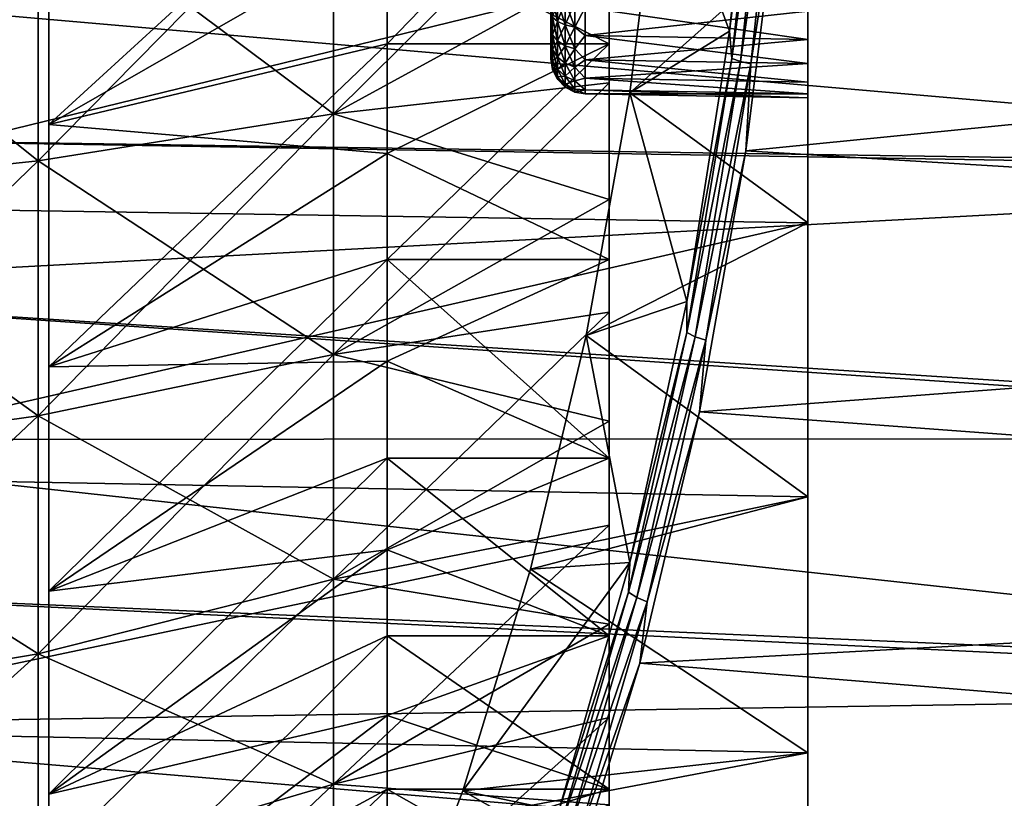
# Model space of a CAD drawing. Header units: metres. Extents: x -82 to 67, y -109 to 109.
# Tile 116 of 216: x 42.36 to 50.79, y -14.07 to -7.41. Entities that reach past the tile are written whole.
import ezdxf

# ---------------------------------------------------------------- set-up
doc = ezdxf.new("R2010")
doc.units = ezdxf.units.M
doc.layers.add('solid_21_382_010_XXX', color=7, linetype='CONTINUOUS')

msp = doc.modelspace()

# ---------------------------------------------------------------- linework, layer by layer
at = {"layer": 'solid_21_382_010_XXX'}
for points in [[(42.607235, -19.066904, -49.359142), (42.607235, 15.994878, -49.359142), (42.607235, 16.146166, -47.051041)], [(42.607235, -19.218193, -47.051041), (42.607235, 16.146166, -47.051041), (42.607235, 15.994878, -44.742943)], [(42.607235, -19.066904, -49.359142), (42.607235, 16.146166, -47.051041), (42.607235, -19.218193, -47.051041)], [(42.607235, -18.615644, -51.627686), (42.607235, 15.543616, -51.627686), (42.607235, 15.994878, -49.359142)], [(42.607235, -18.615644, -51.627686), (42.607235, 15.994878, -49.359142), (42.607235, -19.066904, -49.359142)], [(42.607235, -19.066904, -44.742943), (42.607235, 15.994878, -44.742943), (42.607235, 15.543616, -42.4744)], [(42.607235, -19.218193, -47.051041), (42.607235, 15.994878, -44.742943), (42.607235, -19.066904, -44.742943)], [(42.607235, -17.872156, -53.817863), (42.607235, 14.800128, -53.817863), (42.607235, 15.543616, -51.627686)], [(42.607235, -17.872156, -53.817863), (42.607235, 15.543616, -51.627686), (42.607235, -18.615644, -51.627686)], [(42.607235, -18.615644, -42.4744), (42.607235, 15.543616, -42.4744), (42.607235, 14.800128, -40.284222)], [(42.607235, -19.066904, -44.742943), (42.607235, 15.543616, -42.4744), (42.607235, -18.615644, -42.4744)], [(42.607235, -16.849176, -55.892223), (42.607235, 13.777148, -55.892223), (42.607235, 14.800128, -53.817863)], [(42.607235, -16.849176, -55.892223), (42.607235, 14.800128, -53.817863), (42.607235, -17.872156, -53.817863)], [(42.607235, -17.872156, -40.284222), (42.607235, 14.800128, -40.284222), (42.607235, 13.777148, -38.209862)], [(42.607235, -18.615644, -42.4744), (42.607235, 14.800128, -40.284222), (42.607235, -17.872156, -40.284222)], [(42.607235, -15.564204, -57.815304), (42.607235, 12.492177, -57.815304), (42.607235, 13.777148, -55.892223)], [(42.607235, -15.564204, -57.815304), (42.607235, 13.777148, -55.892223), (42.607235, -16.849176, -55.892223)], [(42.607235, -16.849176, -38.209862), (42.607235, 13.777148, -38.209862), (42.607235, 12.492177, -36.286781)], [(42.607235, -17.872156, -40.284222), (42.607235, 13.777148, -38.209862), (42.607235, -16.849176, -38.209862)], [(42.607235, -14.039203, -59.55423), (42.607235, 10.967175, -59.55423), (42.607235, 12.492177, -57.815304)], [(42.607235, -14.039203, -59.55423), (42.607235, 12.492177, -57.815304), (42.607235, -15.564204, -57.815304)], [(42.607235, -15.564204, -36.286781), (42.607235, 12.492177, -36.286781), (42.607235, 10.967175, -34.547852)], [(42.607235, -16.849176, -38.209862), (42.607235, 12.492177, -36.286781), (42.607235, -15.564204, -36.286781)], [(42.607235, -12.300276, -61.079231), (42.607235, 9.228249, -61.079231), (42.607235, 10.967175, -59.55423)], [(42.607235, -12.300276, -61.079231), (42.607235, 10.967175, -59.55423), (42.607235, -14.039203, -59.55423)], [(42.607235, -14.039203, -34.547852), (42.607235, 10.967175, -34.547852), (42.607235, 9.228249, -33.02285)], [(42.607235, -15.564204, -36.286781), (42.607235, 10.967175, -34.547852), (42.607235, -14.039203, -34.547852)], [(42.607235, -10.377194, -62.364204), (42.607235, 7.305168, -62.364204), (42.607235, 9.228249, -61.079231)], [(42.607235, -10.377194, -62.364204), (42.607235, 9.228249, -61.079231), (42.607235, -12.300276, -61.079231)], [(42.607235, -12.300276, -33.02285), (42.607235, 9.228249, -33.02285), (42.607235, 7.305168, -31.737879)], [(42.607235, -14.039203, -34.547852), (42.607235, 9.228249, -33.02285), (42.607235, -12.300276, -33.02285)], [(42.607235, -8.302835, -63.387184), (42.607235, 5.230808, -63.387184), (42.607235, 7.305168, -62.364204)], [(42.607235, -8.302835, -63.387184), (42.607235, 7.305168, -62.364204), (42.607235, -10.377194, -62.364204)], [(42.607235, -10.377194, -31.737879), (42.607235, 7.305168, -31.737879), (42.607235, 5.230808, -30.714899)], [(42.607235, -12.300276, -33.02285), (42.607235, 7.305168, -31.737879), (42.607235, -10.377194, -31.737879)], [(42.607235, -6.112657, -64.130669), (42.607235, 5.230808, -63.387184), (42.607235, -8.302835, -63.387184)], [(42.607235, -8.302835, -30.714899), (42.607235, 5.230808, -30.714899), (42.607235, 3.04063, -29.971411)], [(42.607235, -10.377194, -31.737879), (42.607235, 5.230808, -30.714899), (42.607235, -8.302835, -30.714899)], [(46.907234, 4.645994, -41.367062), (46.907234, 4.669177, -41.545765), (46.907234, -7.741204, -41.545746)], [(46.907234, 3.513987, -42.001041), (46.907234, -7.741204, -41.545746), (46.907234, 4.669177, -41.545765)], [(46.907234, 4.669177, -52.556335), (46.907234, -7.718021, -52.73502), (46.907234, -7.741204, -52.55632)], [(46.907234, -6.586013, -52.10104), (46.907234, 4.669177, -52.556335), (46.907234, -7.741204, -52.55632)], [(46.907234, 4.669177, -52.556335), (46.907234, 4.64599, -52.735035), (46.907234, -7.718021, -52.73502)], [(46.907234, 4.645994, -41.367062), (46.907234, -7.741204, -41.545746), (46.907234, -7.718017, -41.36705)], [(46.907234, 4.616709, -41.279831), (46.907234, 4.645994, -41.367062), (46.907234, -7.718017, -41.36705)], [(46.907234, 4.64599, -52.735035), (46.907234, -7.688736, -52.82225), (46.907234, -7.718021, -52.73502)], [(46.907234, 4.64599, -52.735035), (46.907234, 4.616704, -52.822266), (46.907234, -7.688736, -52.82225)], [(46.907234, 4.616709, -41.279831), (46.907234, -7.68873, -41.279816), (46.907234, -7.648032, -41.196804)], [(46.907234, 4.576012, -41.196819), (46.907234, 4.616709, -41.279831), (46.907234, -7.648032, -41.196804)], [(46.907234, 4.616709, -41.279831), (46.907234, -7.718017, -41.36705), (46.907234, -7.68873, -41.279816)], [(46.907234, 4.616704, -52.822266), (46.907234, 4.576005, -52.905277), (46.907234, -7.688736, -52.82225)], [(46.907234, 4.576012, -41.196819), (46.907234, -7.648032, -41.196804), (46.907234, -7.596817, -41.119968)], [(46.907234, 4.524798, -41.11998), (46.907234, 4.576012, -41.196819), (46.907234, -7.596817, -41.119968)], [(46.907234, 4.576005, -52.905277), (46.907234, -7.64804, -52.905266), (46.907234, -7.688736, -52.82225)], [(46.907234, 4.576005, -52.905277), (46.907234, 4.524791, -52.982113), (46.907234, -7.64804, -52.905266)], [(46.907234, 4.524798, -41.11998), (46.907234, -7.596817, -41.119968), (46.907234, -7.536217, -41.050827)], [(46.907234, 4.4642, -41.050835), (46.907234, 4.524798, -41.11998), (46.907234, -7.536217, -41.050827)], [(46.907234, 4.524791, -52.982113), (46.907234, -7.596826, -52.982105), (46.907234, -7.64804, -52.905266)], [(46.907234, 4.524791, -52.982113), (46.907234, 4.464191, -53.051254), (46.907234, -7.596826, -52.982105)], [(46.907234, 4.4642, -41.050835), (46.907234, -7.536217, -41.050827), (46.907234, -7.467074, -40.990231)], [(46.907234, 4.395058, -40.990238), (46.907234, 4.4642, -41.050835), (46.907234, -7.467074, -40.990231)], [(46.907234, 4.464191, -53.051254), (46.907234, -7.536227, -53.051247), (46.907234, -7.596826, -52.982105)], [(46.907234, 4.464191, -53.051254), (46.907234, 4.395049, -53.111855), (46.907234, -7.536227, -53.051247)], [(46.907234, 4.395058, -40.990238), (46.907234, -7.467074, -40.990231), (46.907234, -7.390235, -40.939014)], [(46.907234, 4.395049, -53.111855), (46.907234, -7.467086, -53.111847), (46.907234, -7.536227, -53.051247)], [(46.907234, 4.395049, -53.111855), (46.907234, 4.31821, -53.163067), (46.907234, -7.467086, -53.111847)], [(46.907234, 4.31821, -53.163067), (46.907234, -7.390249, -53.163059), (46.907234, -7.467086, -53.111847)], [(46.907234, 1.463987, -42.001041), (46.907234, -7.741204, -41.545746), (46.907234, 3.513987, -42.001041)], [(42.607235, -8.302835, -30.714899), (42.607235, 3.04063, -29.971411), (42.607235, -6.112657, -29.971411)], [(46.907234, 1.463987, -42.001041), (46.907234, -4.536014, -42.001041), (46.907234, -7.741204, -41.545746)], [(46.907234, -4.536014, -42.001041), (46.907234, -6.586013, -42.001041), (46.907234, -7.741204, -41.545746)], [(47.849285, -5.895888, -26.802492), (48.437195, -7.504845, -25.541721), (48.681217, -5.13776, -25.01841)], [(48.718422, -5.295152, -24.96958), (48.681217, -5.13776, -25.01841), (48.437195, -7.504845, -25.541721)], [(48.718422, -5.295152, -24.96958), (48.437195, -7.504845, -25.541721), (48.45715, -7.736442, -25.529881)], [(48.718422, -5.295152, -24.96958), (48.45715, -7.736442, -25.529881), (48.792503, -5.311112, -24.910816)], [(48.45715, -7.736442, -25.529881), (48.530136, -7.76263, -25.473463), (48.792503, -5.311112, -24.910816)], [(48.792503, -5.311112, -24.910816), (48.530136, -7.76263, -25.473463), (48.884418, -5.324065, -24.877949)], [(48.530136, -7.76263, -25.473463), (48.621162, -7.783884, -25.442499), (48.884418, -5.324065, -24.877949)], [(48.884418, -5.324065, -24.877949), (48.621162, -7.783884, -25.442499), (48.862144, -6.227585, -25.045607)], [(42.607235, -8.302835, -63.387184), (45.505791, -6.64283, -61.420555), (45.505791, -5.650441, -61.735523)], [(42.607235, -6.112657, -64.130669), (42.607235, -8.302835, -63.387184), (45.505791, -5.650441, -61.735523)], [(45.505791, -6.64283, -32.681526), (47.407234, -5.650577, -32.3666), (47.407234, -7.611772, -33.063633)], [(45.505791, -7.611692, -61.038486), (47.407234, -7.611799, -61.038437), (47.407234, -5.650601, -61.735477)], [(45.505791, -6.64283, -61.420555), (45.505791, -7.611692, -61.038486), (47.407234, -5.650601, -61.735477)], [(47.407234, -7.611772, -33.063633), (47.407234, -5.650577, -32.3666), (47.407234, -6.91987, -31.189875)], [(47.407234, -5.650601, -61.735477), (47.407234, -7.611799, -61.038437), (47.407234, -5.870635, -63.230457)], [(45.044216, -8.213061, -30.1868), (47.407234, -6.91987, -31.189875), (47.407234, -5.870656, -30.87163)], [(45.044216, -6.046754, -29.482922), (45.044216, -8.213061, -30.1868), (47.407234, -5.870656, -30.87163)], [(47.407234, -7.611799, -61.038437), (47.407234, -6.919855, -62.912212), (47.407234, -5.870635, -63.230457)], [(47.849285, -5.895888, -26.802492), (47.58308, -8.031193, -27.373377), (48.437195, -7.504845, -25.541721)], [(49.107235, -6.676301, -27.031754), (47.58308, -8.031193, -27.373377), (47.849285, -5.895888, -26.802492)], [(42.516537, -6.316949, -65.672195), (45.044216, -6.046597, -64.619202), (45.044216, -8.21291, -63.915344)], [(42.516537, -8.613266, -29.175999), (45.044216, -8.213061, -30.1868), (45.044216, -6.046754, -29.482922)], [(42.516537, -6.317116, -28.429932), (42.516537, -8.613266, -29.175999), (45.044216, -6.046754, -29.482922)], [(45.044216, -8.21291, -63.915344), (45.044216, -6.046597, -64.619202), (47.407234, -6.919855, -62.912212)], [(42.607235, -8.302835, -30.714899), (42.607235, -6.112657, -29.971411), (45.505791, -6.64283, -32.681526)], [(48.862144, -6.227585, -25.045607), (48.577698, -8.527622, -25.664892), (64.778412, -6.920413, -25.2048)], [(48.621162, -7.783884, -25.442499), (48.577698, -8.527622, -25.664892), (48.862144, -6.227585, -25.045607)], [(39.872929, -6.506723, -66.411346), (42.516537, -6.316949, -65.672195), (42.516537, -8.613106, -64.926147)], [(39.872929, -8.894191, -28.466465), (42.516537, -8.613266, -29.175999), (42.516537, -6.317116, -28.429932)], [(39.872929, -6.506897, -27.690784), (39.872929, -8.894191, -28.466465), (42.516537, -6.317116, -28.429932)], [(42.516537, -8.613106, -64.926147), (42.516537, -6.316949, -65.672195), (45.044216, -8.21291, -63.915344)], [(57.219879, -6.347154, -69.030647), (57.326164, -8.681365, -68.386314), (38.707233, -7.061854, -68.861938)], [(49.107235, -6.676301, -67.070328), (39.619667, -6.571372, -67.438416), (39.619667, -8.9964, -66.68119)], [(39.872929, -8.894024, -65.635681), (39.872929, -6.506723, -66.411346), (42.516537, -8.613106, -64.926147)], [(42.607235, -8.302835, -30.714899), (45.505791, -6.64283, -32.681526), (45.505791, -7.611692, -33.063595)], [(42.607235, -8.302835, -63.387184), (45.505791, -7.611692, -61.038486), (45.505791, -6.64283, -61.420555)], [(45.505791, -7.611692, -33.063595), (45.505791, -6.64283, -32.681526), (47.407234, -7.611772, -33.063633)], [(46.907234, -6.586013, -42.001041), (46.907234, -7.741204, -47.051033), (46.907234, -7.741204, -41.545746)], [(46.907234, -6.586013, -52.10104), (46.907234, -7.741204, -52.55632), (46.907234, -7.741204, -47.051033)], [(46.907234, -6.586013, -42.001041), (46.907234, -6.586013, -52.10104), (46.907234, -7.741204, -47.051033)], [(49.107235, -9.144543, -66.268349), (49.107235, -6.676301, -67.070328), (39.619667, -8.9964, -66.68119)], [(49.107235, -6.676301, -27.031754), (49.107235, -9.144543, -27.833738), (47.58308, -8.031193, -27.373377)], [(49.107235, -7.074567, -53.589443), (49.107235, -6.676301, -67.070328), (49.107235, -9.144543, -66.268349)], [(49.107235, -8.074414, -41.512489), (49.107235, -9.144543, -27.833738), (49.107235, -6.676301, -27.031754)], [(49.107235, -7.574619, -40.646652), (49.107235, -6.676301, -27.031754), (49.107235, -7.333503, -40.546745)], [(49.107235, -7.781581, -40.805473), (49.107235, -6.676301, -27.031754), (49.107235, -7.574619, -40.646652)], [(49.107235, -7.940405, -41.012436), (49.107235, -6.676301, -27.031754), (49.107235, -7.781581, -40.805473)], [(49.107235, -8.04031, -41.253551), (49.107235, -6.676301, -27.031754), (49.107235, -7.940405, -41.012436)], [(49.107235, -8.074414, -41.512489), (49.107235, -6.676301, -27.031754), (49.107235, -8.04031, -41.253551)], [(45.044216, -8.21291, -63.915344), (47.407234, -6.919855, -62.912212), (47.407234, -7.945986, -62.526012)], [(45.044216, -8.213061, -30.1868), (47.407234, -7.94601, -31.576082), (47.407234, -6.91987, -31.189875)], [(47.407234, -7.611799, -61.038437), (47.407234, -7.945986, -62.526012), (47.407234, -6.919855, -62.912212)], [(47.407234, -7.611772, -33.063633), (47.407234, -6.91987, -31.189875), (47.407234, -7.94601, -31.576082)], [(48.577698, -8.527622, -25.664892), (64.779259, -9.514529, -26.01314), (64.778412, -6.920413, -25.2048)], [(57.326164, -8.681365, -68.386314), (38.707233, -8.403352, -68.477417), (38.707233, -7.061854, -68.861938)], [(49.107235, -7.074567, -53.589443), (49.107235, -9.144543, -66.268349), (49.107235, -7.333503, -53.555336)], [(46.963356, -7.420796, -53.344341), (46.921593, -7.384783, -53.269558), (46.921593, -7.217465, -53.328098)], [(46.963356, -7.420796, -53.344341), (46.921593, -7.217465, -53.328098), (46.963356, -7.235933, -53.409023)], [(46.963356, -7.235933, -40.693058), (46.921593, -7.384782, -40.832527), (46.963356, -7.420795, -40.75774)], [(46.963356, -7.235933, -40.693058), (46.963356, -7.420795, -40.75774), (47.028515, -7.250671, -40.628475)], [(46.963356, -7.235933, -53.409023), (47.028515, -7.250672, -53.473606), (47.028515, -7.449537, -53.404026)], [(46.963356, -7.420796, -53.344341), (46.963356, -7.235933, -53.409023), (47.028515, -7.449537, -53.404026)], [(46.963356, -7.420795, -40.75774), (47.028515, -7.449537, -40.698055), (47.028515, -7.250671, -40.628475)], [(47.028515, -7.250671, -40.628475), (47.028515, -7.449537, -40.698055), (47.110817, -7.260267, -40.586426)], [(47.028515, -7.250672, -53.473606), (47.110817, -7.260268, -53.515656), (47.110817, -7.468249, -53.442886)], [(47.028515, -7.449537, -53.404026), (47.028515, -7.250672, -53.473606), (47.110817, -7.468249, -53.442886)], [(47.028515, -7.449537, -40.698055), (47.110817, -7.468249, -40.659199), (47.110817, -7.260267, -40.586426)], [(47.110817, -7.260267, -40.586426), (47.110817, -7.468249, -40.659199), (47.200821, -7.300077, -40.579979)], [(47.110817, -7.468249, -53.442886), (47.110817, -7.260268, -53.515656), (47.200821, -7.300197, -53.522072)], [(47.110817, -7.468249, -40.659199), (47.200081, -7.541217, -40.679871), (47.200821, -7.300077, -40.579979)], [(47.110817, -7.468249, -53.442886), (47.200821, -7.300197, -53.522072), (47.200081, -7.541432, -53.422089)], [(49.107235, -7.333503, -40.546745), (47.200821, -7.300077, -40.579979), (47.200081, -7.541217, -40.679871)], [(49.107235, -7.574619, -53.455433), (47.200081, -7.541432, -53.422089), (47.200821, -7.300197, -53.522072)], [(49.107235, -7.574619, -40.646652), (49.107235, -7.333503, -40.546745), (47.200081, -7.541217, -40.679871)], [(49.107235, -7.333503, -53.555336), (49.107235, -7.574619, -53.455433), (47.200821, -7.300197, -53.522072)], [(49.107235, -7.333503, -53.555336), (49.107235, -9.144543, -66.268349), (49.107235, -7.574619, -53.455433)], [(46.921593, -7.384782, -40.832527), (46.907234, -7.390235, -40.939014), (46.907234, -7.467074, -40.990231)], [(46.921593, -7.534877, -40.926834), (46.921593, -7.384782, -40.832527), (46.907234, -7.467074, -40.990231)], [(46.921593, -7.384783, -53.269558), (46.921593, -7.534877, -53.175247), (46.907234, -7.390249, -53.163059)], [(46.921593, -7.534877, -53.175247), (46.907234, -7.467086, -53.111847), (46.907234, -7.390249, -53.163059)], [(46.963356, -7.420795, -40.75774), (46.921593, -7.384782, -40.832527), (46.921593, -7.534877, -40.926834)], [(46.963356, -7.586629, -53.240147), (46.921593, -7.534877, -53.175247), (46.921593, -7.384783, -53.269558)], [(46.963356, -7.586629, -53.240147), (46.921593, -7.384783, -53.269558), (46.963356, -7.420796, -53.344341)], [(46.963356, -7.420795, -40.75774), (46.921593, -7.534877, -40.926834), (46.963356, -7.586629, -40.861938)], [(46.963356, -7.420795, -40.75774), (46.963356, -7.586629, -40.861938), (47.028515, -7.449537, -40.698055)], [(46.963356, -7.420796, -53.344341), (47.028515, -7.449537, -53.404026), (47.028515, -7.627932, -53.291939)], [(46.963356, -7.586629, -53.240147), (46.963356, -7.420796, -53.344341), (47.028515, -7.627932, -53.291939)], [(46.921593, -7.534877, -40.926834), (46.907234, -7.467074, -40.990231), (46.907234, -7.536217, -41.050827)], [(46.921593, -7.534877, -53.175247), (46.907234, -7.536227, -53.051247), (46.907234, -7.467086, -53.111847)], [(46.963356, -7.586629, -40.861938), (47.028515, -7.627932, -40.810146), (47.028515, -7.449537, -40.698055)], [(47.028515, -7.449537, -40.698055), (47.028515, -7.627932, -40.810146), (47.110817, -7.468249, -40.659199)], [(47.028515, -7.449537, -53.404026), (47.110817, -7.468249, -53.442886), (47.110817, -7.654822, -53.325657)], [(47.028515, -7.627932, -53.291939), (47.028515, -7.449537, -53.404026), (47.110817, -7.654822, -53.325657)], [(47.028515, -7.627932, -40.810146), (47.110817, -7.654821, -40.776424), (47.110817, -7.468249, -40.659199)], [(47.110817, -7.468249, -40.659199), (47.110817, -7.654821, -40.776424), (47.200081, -7.541217, -40.679871)], [(47.110817, -7.654822, -53.325657), (47.110817, -7.468249, -53.442886), (47.200081, -7.541432, -53.422089)], [(47.58308, -8.031193, -27.373377), (48.071033, -9.817978, -26.32695), (48.437195, -7.504845, -25.541721)], [(48.45715, -7.736442, -25.529881), (48.437195, -7.504845, -25.541721), (48.071033, -9.817978, -26.32695)], [(46.921593, -7.660221, -41.052177), (46.921593, -7.534877, -40.926834), (46.907234, -7.536217, -41.050827)], [(46.921593, -7.534877, -53.175247), (46.921593, -7.660221, -53.049904), (46.907234, -7.536227, -53.051247)], [(46.921593, -7.660221, -41.052177), (46.907234, -7.536217, -41.050827), (46.907234, -7.596817, -41.119968)], [(46.921593, -7.660221, -53.049904), (46.907234, -7.596826, -52.982105), (46.907234, -7.536227, -53.051247)], [(46.963356, -7.586629, -40.861938), (46.921593, -7.534877, -40.926834), (46.921593, -7.660221, -41.052177)], [(46.963356, -7.725117, -53.101658), (46.921593, -7.660221, -53.049904), (46.921593, -7.534877, -53.175247)], [(46.963356, -7.725117, -53.101658), (46.921593, -7.534877, -53.175247), (46.963356, -7.586629, -53.240147)], [(46.963356, -7.586629, -40.861938), (46.921593, -7.660221, -41.052177), (46.963356, -7.725117, -41.000427)], [(46.963356, -7.586629, -40.861938), (46.963356, -7.725117, -41.000427), (47.028515, -7.627932, -40.810146)], [(46.963356, -7.586629, -53.240147), (47.028515, -7.627932, -53.291939), (47.028515, -7.77691, -53.14296)], [(46.963356, -7.725117, -53.101658), (46.963356, -7.586629, -53.240147), (47.028515, -7.77691, -53.14296)], [(47.110817, -7.654821, -40.776424), (47.199829, -7.74829, -40.838764), (47.200081, -7.541217, -40.679871)], [(47.110817, -7.654822, -53.325657), (47.200081, -7.541432, -53.422089), (47.199829, -7.748553, -53.263058)], [(49.107235, -7.574619, -40.646652), (47.200081, -7.541217, -40.679871), (47.199829, -7.74829, -40.838764)], [(49.107235, -7.781581, -53.296608), (47.199829, -7.748553, -53.263058), (47.200081, -7.541432, -53.422089)], [(49.107235, -7.781581, -40.805473), (49.107235, -7.574619, -40.646652), (47.199829, -7.74829, -40.838764)], [(49.107235, -7.574619, -53.455433), (49.107235, -7.781581, -53.296608), (47.200081, -7.541432, -53.422089)], [(49.107235, -7.574619, -53.455433), (49.107235, -9.144543, -66.268349), (49.107235, -7.781581, -53.296608)], [(42.607235, -8.302835, -30.714899), (45.505791, -7.611692, -33.063595), (45.505791, -8.551906, -33.510742)], [(42.607235, -10.377194, -62.364204), (45.505791, -8.551906, -60.591343), (45.505791, -7.611692, -61.038486)], [(42.607235, -8.302835, -63.387184), (42.607235, -10.377194, -62.364204), (45.505791, -7.611692, -61.038486)], [(45.505791, -8.551906, -33.510742), (45.505791, -7.611692, -33.063595), (47.407234, -7.611772, -33.063633)], [(45.505791, -7.611692, -61.038486), (45.505791, -8.551906, -60.591343), (47.407234, -7.611799, -61.038437)], [(45.505791, -8.551906, -33.510742), (47.407234, -7.611772, -33.063633), (47.407234, -9.459746, -34.021194)], [(45.505791, -9.459768, -60.080875), (47.407234, -9.459771, -60.080872), (47.407234, -7.611799, -61.038437)], [(45.505791, -8.551906, -60.591343), (45.505791, -9.459768, -60.080875), (47.407234, -7.611799, -61.038437)], [(46.921593, -7.660221, -41.052177), (46.907234, -7.596817, -41.119968), (46.907234, -7.648032, -41.196804)], [(46.921593, -7.754529, -52.899811), (46.907234, -7.64804, -52.905266), (46.907234, -7.596826, -52.982105)], [(46.921593, -7.660221, -53.049904), (46.921593, -7.754529, -52.899811), (46.907234, -7.596826, -52.982105)], [(46.921593, -7.754529, -41.202271), (46.907234, -7.648032, -41.196804), (46.907234, -7.68873, -41.279816)], [(46.921593, -7.754529, -41.202271), (46.921593, -7.660221, -41.052177), (46.907234, -7.648032, -41.196804)], [(46.921593, -7.754529, -52.899811), (46.907234, -7.688736, -52.82225), (46.907234, -7.64804, -52.905266)], [(46.963356, -7.725117, -41.000427), (46.921593, -7.660221, -41.052177), (46.921593, -7.754529, -41.202271)], [(46.963356, -7.829315, -52.935822), (46.921593, -7.754529, -52.899811), (46.921593, -7.660221, -53.049904)], [(46.963356, -7.829315, -52.935822), (46.921593, -7.660221, -53.049904), (46.963356, -7.725117, -53.101658)], [(46.963356, -7.725117, -41.000427), (47.028515, -7.776909, -40.959122), (47.028515, -7.627932, -40.810146)], [(47.028515, -7.627932, -40.810146), (47.028515, -7.776909, -40.959122), (47.110817, -7.654821, -40.776424)], [(47.028515, -7.627932, -53.291939), (47.110817, -7.654822, -53.325657), (47.110817, -7.810629, -53.169849)], [(47.028515, -7.77691, -53.14296), (47.028515, -7.627932, -53.291939), (47.110817, -7.810629, -53.169849)], [(47.028515, -7.776909, -40.959122), (47.110817, -7.810629, -40.932232), (47.110817, -7.654821, -40.776424)], [(47.110817, -7.654821, -40.776424), (47.110817, -7.810629, -40.932232), (47.199829, -7.74829, -40.838764)], [(47.110817, -7.810629, -53.169849), (47.110817, -7.654822, -53.325657), (47.199829, -7.748553, -53.263058)], [(47.407234, -7.611772, -33.063633), (47.407234, -7.94601, -31.576082), (47.407234, -8.944674, -32.028584)], [(47.407234, -9.459746, -34.021194), (47.407234, -7.611772, -33.063633), (47.407234, -8.944674, -32.028584)], [(47.407234, -7.611799, -61.038437), (47.407234, -9.459771, -60.080872), (47.407234, -7.945986, -62.526012)], [(46.921593, -7.754529, -41.202271), (46.907234, -7.68873, -41.279816), (46.907234, -7.718017, -41.36705)], [(46.921593, -7.813071, -52.732494), (46.907234, -7.718021, -52.73502), (46.907234, -7.688736, -52.82225)], [(46.921593, -7.754529, -52.899811), (46.921593, -7.813071, -52.732494), (46.907234, -7.688736, -52.82225)], [(46.921593, -7.813071, -41.369591), (46.907234, -7.718017, -41.36705), (46.907234, -7.741204, -41.545746)], [(46.921593, -7.813071, -41.369591), (46.921593, -7.754529, -41.202271), (46.907234, -7.718017, -41.36705)], [(46.921593, -7.832911, -52.556343), (46.907234, -7.741204, -52.55632), (46.907234, -7.718021, -52.73502)], [(46.921593, -7.813071, -52.732494), (46.921593, -7.832911, -52.556343), (46.907234, -7.718021, -52.73502)], [(46.921593, -7.832911, -52.556343), (46.907234, -7.741204, -41.545746), (46.907234, -7.741204, -47.051033)], [(46.921593, -7.832911, -41.545738), (46.921593, -7.813071, -41.369591), (46.907234, -7.741204, -41.545746)], [(46.921593, -7.832911, -52.556343), (46.921593, -7.832911, -41.545738), (46.907234, -7.741204, -41.545746)], [(46.921593, -7.832911, -52.556343), (46.907234, -7.741204, -47.051033), (46.907234, -7.741204, -52.55632)], [(46.963356, -7.725117, -41.000427), (46.921593, -7.754529, -41.202271), (46.963356, -7.829314, -41.16626)], [(46.963356, -7.829314, -41.16626), (46.921593, -7.754529, -41.202271), (46.921593, -7.813071, -41.369591)], [(46.963356, -7.893995, -52.750961), (46.921593, -7.813071, -52.732494), (46.921593, -7.754529, -52.899811)], [(46.963356, -7.893995, -52.750961), (46.921593, -7.754529, -52.899811), (46.963356, -7.829315, -52.935822)], [(46.963356, -7.725117, -41.000427), (46.963356, -7.829314, -41.16626), (47.028515, -7.776909, -40.959122)], [(46.963356, -7.725117, -53.101658), (47.028515, -7.77691, -53.14296), (47.028515, -7.888999, -52.964565)], [(46.963356, -7.829315, -52.935822), (46.963356, -7.725117, -53.101658), (47.028515, -7.888999, -52.964565)], [(47.110817, -7.810629, -40.932232), (47.200081, -7.907185, -41.045837), (47.199829, -7.74829, -40.838764)], [(47.110817, -7.810629, -53.169849), (47.199829, -7.748553, -53.263058), (47.200081, -7.907309, -53.05603)], [(49.107235, -7.781581, -40.805473), (47.199829, -7.74829, -40.838764), (47.200081, -7.907185, -41.045837)], [(49.107235, -7.940405, -53.089645), (47.200081, -7.907309, -53.05603), (47.199829, -7.748553, -53.263058)], [(49.107235, -7.781581, -53.296608), (49.107235, -7.940405, -53.089645), (47.199829, -7.748553, -53.263058)], [(48.45715, -7.736442, -25.529881), (48.071033, -9.817978, -26.32695), (48.072685, -10.084727, -26.354366)], [(48.45715, -7.736442, -25.529881), (48.072685, -10.084727, -26.354366), (48.530136, -7.76263, -25.473463)], [(46.963356, -7.893995, -41.35112), (46.921593, -7.813071, -41.369591), (46.921593, -7.832911, -41.545738)], [(46.963356, -7.829314, -41.16626), (46.921593, -7.813071, -41.369591), (46.963356, -7.893995, -41.35112)], [(46.921593, -7.813071, -52.732494), (46.963356, -7.915916, -52.556339), (46.921593, -7.832911, -52.556343)], [(46.963356, -7.893995, -52.750961), (46.963356, -7.915916, -52.556339), (46.921593, -7.813071, -52.732494)], [(46.963356, -7.893995, -41.35112), (46.921593, -7.832911, -41.545738), (46.963356, -7.915916, -41.545742)], [(46.963356, -7.915916, -52.556339), (46.963356, -7.915916, -41.545742), (46.921593, -7.832911, -41.545738)], [(46.921593, -7.832911, -52.556343), (46.963356, -7.915916, -52.556339), (46.921593, -7.832911, -41.545738)], [(46.963356, -7.829314, -41.16626), (47.028515, -7.888999, -41.137516), (47.028515, -7.776909, -40.959122)], [(46.963356, -7.829314, -41.16626), (46.963356, -7.893995, -41.35112), (47.028515, -7.888999, -41.137516)], [(46.963356, -7.829315, -52.935822), (47.028515, -7.888999, -52.964565), (47.028515, -7.95858, -52.765697)], [(46.963356, -7.893995, -52.750961), (46.963356, -7.829315, -52.935822), (47.028515, -7.95858, -52.765697)], [(47.028515, -7.776909, -40.959122), (47.028515, -7.888999, -41.137516), (47.110817, -7.810629, -40.932232)], [(47.028515, -7.77691, -53.14296), (47.110817, -7.810629, -53.169849), (47.110817, -7.927857, -52.983276)], [(47.028515, -7.888999, -52.964565), (47.028515, -7.77691, -53.14296), (47.110817, -7.927857, -52.983276)], [(47.028515, -7.888999, -41.137516), (47.110817, -7.927857, -41.118805), (47.110817, -7.810629, -40.932232)], [(47.110817, -7.810629, -40.932232), (47.110817, -7.927857, -41.118805), (47.200081, -7.907185, -41.045837)], [(47.110817, -7.927857, -52.983276), (47.110817, -7.810629, -53.169849), (47.200081, -7.907309, -53.05603)], [(49.107235, -7.940405, -41.012436), (49.107235, -7.781581, -40.805473), (47.200081, -7.907185, -41.045837)], [(48.072685, -10.084727, -26.354366), (48.144093, -10.120568, -26.301336), (48.530136, -7.76263, -25.473463)], [(48.530136, -7.76263, -25.473463), (48.144093, -10.120568, -26.301336), (48.621162, -7.783884, -25.442499)], [(48.144093, -10.120568, -26.301336), (48.233841, -10.149656, -26.273121), (48.621162, -7.783884, -25.442499)], [(48.621162, -7.783884, -25.442499), (48.233841, -10.149656, -26.273121), (48.577698, -8.527622, -25.664892)], [(49.107235, -7.781581, -53.296608), (49.107235, -9.144543, -66.268349), (49.107235, -7.940405, -53.089645)], [(46.963356, -7.893995, -41.35112), (47.028515, -7.958579, -41.336384), (47.028515, -7.888999, -41.137516)], [(46.963356, -7.893995, -41.35112), (46.963356, -7.915916, -41.545742), (47.028515, -7.958579, -41.336384)], [(46.963356, -7.893995, -52.750961), (47.028515, -7.98216, -52.556335), (46.963356, -7.915916, -52.556339)], [(46.963356, -7.893995, -52.750961), (47.028515, -7.95858, -52.765697), (47.028515, -7.98216, -52.556335)], [(46.963356, -7.915916, -41.545742), (47.028515, -7.98216, -41.545746), (47.028515, -7.958579, -41.336384)], [(47.028515, -7.98216, -52.556335), (47.028515, -7.98216, -41.545746), (46.963356, -7.915916, -41.545742)], [(46.963356, -7.915916, -52.556339), (47.028515, -7.98216, -52.556335), (46.963356, -7.915916, -41.545742)], [(47.028515, -7.888999, -41.137516), (47.028515, -7.958579, -41.336384), (47.110817, -7.927857, -41.118805)], [(47.028515, -7.888999, -52.964565), (47.110817, -7.927857, -52.983276), (47.110817, -8.000628, -52.775295)], [(47.028515, -7.95858, -52.765697), (47.028515, -7.888999, -52.964565), (47.110817, -8.000628, -52.775295)], [(47.028515, -7.958579, -41.336384), (47.110817, -8.000628, -41.326786), (47.110817, -7.927857, -41.118805)], [(47.110817, -7.927857, -41.118805), (47.200821, -8.007075, -41.286976), (47.200081, -7.907185, -41.045837)], [(47.110817, -7.927857, -52.983276), (47.200081, -7.907309, -53.05603), (47.200821, -8.007108, -52.814983)], [(47.110817, -7.927857, -41.118805), (47.110817, -8.000628, -41.326786), (47.200821, -8.007075, -41.286976)], [(47.110817, -8.000628, -52.775295), (47.110817, -7.927857, -52.983276), (47.200821, -8.007108, -52.814983)], [(49.107235, -8.04031, -41.253551), (47.200081, -7.907185, -41.045837), (47.200821, -8.007075, -41.286976)], [(49.107235, -8.04031, -41.253551), (49.107235, -7.940405, -41.012436), (47.200081, -7.907185, -41.045837)], [(49.107235, -8.04031, -52.84853), (47.200821, -8.007108, -52.814983), (47.200081, -7.907309, -53.05603)], [(49.107235, -7.940405, -53.089645), (49.107235, -8.04031, -52.84853), (47.200081, -7.907309, -53.05603)], [(45.044216, -8.21291, -63.915344), (47.407234, -7.945986, -62.526012), (47.407234, -8.944639, -62.073517)], [(45.044216, -10.274067, -31.156637), (47.407234, -8.944674, -32.028584), (47.407234, -7.94601, -31.576082)], [(45.044216, -8.213061, -30.1868), (45.044216, -10.274067, -31.156637), (47.407234, -7.94601, -31.576082)], [(47.028515, -7.958579, -41.336384), (47.028515, -7.98216, -41.545746), (47.110817, -8.000628, -41.326786)], [(47.028515, -7.95858, -52.765697), (47.110817, -8.025289, -52.556335), (47.028515, -7.98216, -52.556335)], [(47.028515, -7.95858, -52.765697), (47.110817, -8.000628, -52.775295), (47.110817, -8.025289, -52.556335)], [(47.028515, -7.98216, -41.545746), (47.110817, -8.025289, -41.545746), (47.110817, -8.000628, -41.326786)], [(47.110817, -8.025289, -52.556335), (47.110817, -8.025289, -41.545746), (47.028515, -7.98216, -41.545746)], [(47.028515, -7.98216, -52.556335), (47.110817, -8.025289, -52.556335), (47.028515, -7.98216, -41.545746)], [(47.110817, -8.000628, -41.326786), (47.110817, -8.025289, -41.545746), (47.200821, -8.007075, -41.286976)], [(47.110817, -8.000628, -52.775295), (47.201996, -8.041159, -52.556339), (47.110817, -8.025289, -52.556335)], [(47.110817, -8.000628, -52.775295), (47.200821, -8.007108, -52.814983), (47.201996, -8.041159, -52.556339)], [(47.110817, -8.025289, -41.545746), (47.201996, -8.041159, -41.545746), (47.200821, -8.007075, -41.286976)], [(49.107235, -8.04031, -41.253551), (47.200821, -8.007075, -41.286976), (47.201996, -8.041159, -41.545746)], [(47.200821, -8.007108, -52.814983), (49.107235, -8.074414, -52.589596), (47.201996, -8.041159, -52.556339)], [(49.107235, -8.04031, -52.84853), (49.107235, -8.074414, -52.589596), (47.200821, -8.007108, -52.814983)], [(47.407234, -9.459771, -60.080872), (47.407234, -8.944639, -62.073517), (47.407234, -7.945986, -62.526012)], [(49.107235, -7.940405, -53.089645), (49.107235, -9.144543, -66.268349), (49.107235, -8.04031, -52.84853)], [(47.201996, -8.041159, -52.556339), (47.201996, -8.041159, -41.545746), (47.110817, -8.025289, -41.545746)], [(47.110817, -8.025289, -52.556335), (47.201996, -8.041159, -52.556339), (47.110817, -8.025289, -41.545746)], [(49.107235, -8.074414, -41.512489), (49.107235, -8.04031, -41.253551), (47.201996, -8.041159, -41.545746)], [(47.201996, -8.041159, -52.556339), (49.107235, -8.074414, -41.512489), (47.201996, -8.041159, -41.545746)], [(47.201996, -8.041159, -52.556339), (49.107235, -8.074414, -52.589596), (49.107235, -8.074414, -41.512489)], [(47.58308, -8.031193, -27.373377), (47.210499, -10.111154, -28.172377), (48.071033, -9.817978, -26.32695)], [(49.107235, -9.144543, -27.833738), (47.210499, -10.111154, -28.172377), (47.58308, -8.031193, -27.373377)], [(49.107235, -8.04031, -52.84853), (49.107235, -9.144543, -66.268349), (49.107235, -8.074414, -52.589596)], [(49.107235, -8.074414, -41.512489), (49.107235, -9.144543, -66.268349), (49.107235, -9.144543, -27.833738)], [(49.107235, -8.074414, -52.589596), (49.107235, -9.144543, -66.268349), (49.107235, -8.074414, -41.512489)], [(42.516537, -8.613106, -64.926147), (45.044216, -8.21291, -63.915344), (45.044216, -10.273924, -62.945522)], [(42.516537, -10.797803, -30.203966), (45.044216, -10.274067, -31.156637), (45.044216, -8.213061, -30.1868)], [(42.516537, -8.613266, -29.175999), (42.516537, -10.797803, -30.203966), (45.044216, -8.213061, -30.1868)], [(45.044216, -10.273924, -62.945522), (45.044216, -8.21291, -63.915344), (47.407234, -8.944639, -62.073517)], [(42.607235, -10.377194, -31.737879), (42.607235, -8.302835, -30.714899), (45.505791, -8.551906, -33.510742)], [(57.328243, -8.719522, -68.373497), (38.707233, -9.718431, -68.010483), (38.707233, -8.403352, -68.477417)], [(57.326164, -8.681365, -68.386314), (57.328243, -8.719522, -68.373497), (38.707233, -8.403352, -68.477417)], [(42.607235, -10.377194, -31.737879), (45.505791, -8.551906, -33.510742), (45.505791, -9.459768, -34.021206)], [(42.607235, -10.377194, -62.364204), (45.505791, -9.459768, -60.080875), (45.505791, -8.551906, -60.591343)], [(45.505791, -9.459768, -34.021206), (45.505791, -8.551906, -33.510742), (47.407234, -9.459746, -34.021194)], [(48.577698, -8.527622, -25.664892), (48.180302, -10.763596, -26.530279), (64.779259, -9.514529, -26.01314)], [(48.233841, -10.149656, -26.273121), (48.180302, -10.763596, -26.530279), (48.577698, -8.527622, -25.664892)], [(39.872929, -8.894024, -65.635681), (42.516537, -8.613106, -64.926147), (42.516537, -10.797651, -63.898201)], [(39.872929, -11.165441, -29.535238), (42.516537, -10.797803, -30.203966), (42.516537, -8.613266, -29.175999)], [(39.872929, -8.894191, -28.466465), (39.872929, -11.165441, -29.535238), (42.516537, -8.613266, -29.175999)], [(42.516537, -10.797651, -63.898201), (42.516537, -8.613106, -64.926147), (45.044216, -10.273924, -62.945522)], [(57.328243, -8.719522, -68.373497), (57.467018, -10.930056, -67.49614), (38.707233, -9.718431, -68.010483)], [(39.872929, -11.165283, -64.566933), (39.872929, -8.894024, -65.635681), (42.516537, -10.797651, -63.898201)], [(49.107235, -9.144543, -66.268349), (39.619667, -8.9964, -66.68119), (39.619667, -11.312504, -65.636528)], [(45.044216, -10.273924, -62.945522), (47.407234, -8.944639, -62.073517), (47.407234, -9.91147, -61.556702)], [(45.044216, -10.274067, -31.156637), (47.407234, -9.911506, -32.545403), (47.407234, -8.944674, -32.028584)], [(47.407234, -9.459771, -60.080872), (47.407234, -9.91147, -61.556702), (47.407234, -8.944639, -62.073517)], [(47.407234, -9.459746, -34.021194), (47.407234, -8.944674, -32.028584), (47.407234, -9.911506, -32.545403)], [(49.107235, -11.493004, -65.163277), (49.107235, -9.144543, -66.268349), (39.619667, -11.312504, -65.636528)], [(49.107235, -9.144543, -27.833738), (49.107235, -11.493004, -28.93881), (47.210499, -10.111154, -28.172377)], [(49.107235, -9.144543, -27.833738), (49.107235, -9.144543, -66.268349), (49.107235, -11.493004, -65.163277)], [(49.107235, -9.144543, -27.833738), (49.107235, -11.493004, -65.163277), (49.107235, -11.493004, -28.93881)], [(42.607235, -10.377194, -31.737879), (45.505791, -9.459768, -34.021206), (45.505791, -10.330294, -34.592182)], [(42.607235, -12.300276, -61.079231), (45.505791, -10.330294, -59.509899), (45.505791, -9.459768, -60.080875)], [(42.607235, -10.377194, -62.364204), (42.607235, -12.300276, -61.079231), (45.505791, -9.459768, -60.080875)], [(45.505791, -9.459768, -34.021206), (47.407234, -9.459746, -34.021194), (47.407234, -11.160126, -35.221462)], [(45.505791, -10.330294, -34.592182), (45.505791, -9.459768, -34.021206), (47.407234, -11.160126, -35.221462)], [(45.505791, -9.459768, -60.080875), (45.505791, -10.330294, -59.509899), (47.407234, -9.459771, -60.080872)], [(45.505791, -10.330294, -59.509899), (47.407234, -11.160145, -58.880604), (47.407234, -9.459771, -60.080872)], [(47.407234, -9.459746, -34.021194), (47.407234, -9.911506, -32.545403), (47.407234, -10.842623, -33.124466)], [(47.407234, -11.160126, -35.221462), (47.407234, -9.459746, -34.021194), (47.407234, -10.842623, -33.124466)], [(47.407234, -9.459771, -60.080872), (47.407234, -11.160145, -58.880604), (47.407234, -9.91147, -61.556702)], [(48.180302, -10.763596, -26.530279), (64.780525, -11.992254, -27.128265), (64.779259, -9.514529, -26.01314)], [(57.471489, -10.992901, -67.467148), (38.707233, -11.002034, -67.462914), (38.707233, -9.718431, -68.010483)], [(57.467018, -10.930056, -67.49614), (57.471489, -10.992901, -67.467148), (38.707233, -9.718431, -68.010483)], [(47.210499, -10.111154, -28.172377), (47.58313, -12.052566, -27.373268), (48.071033, -9.817978, -26.32695)], [(48.072685, -10.084727, -26.354366), (48.071033, -9.817978, -26.32695), (47.58313, -12.052566, -27.373268)], [(45.044216, -10.273924, -62.945522), (47.407234, -9.91147, -61.556702), (47.407234, -10.842587, -60.977642)], [(45.044216, -12.197267, -32.377144), (47.407234, -10.842623, -33.124466), (47.407234, -9.911506, -32.545403)], [(45.044216, -10.274067, -31.156637), (45.044216, -12.197267, -32.377144), (47.407234, -9.911506, -32.545403)], [(47.407234, -11.160145, -58.880604), (47.407234, -10.842587, -60.977642), (47.407234, -9.91147, -61.556702)], [(47.210499, -10.111154, -28.172377), (46.733383, -12.110027, -29.195559), (47.58313, -12.052566, -27.373268)], [(49.107235, -11.493004, -28.93881), (46.733383, -12.110027, -29.195559), (47.210499, -10.111154, -28.172377)], [(48.072685, -10.084727, -26.354366), (47.58313, -12.052566, -27.373268), (47.573185, -12.308443, -27.425545)], [(48.072685, -10.084727, -26.354366), (47.573185, -12.308443, -27.425545), (48.144093, -10.120568, -26.301336)], [(47.573185, -12.308443, -27.425545), (47.642593, -12.353203, -27.376806), (48.144093, -10.120568, -26.301336)], [(48.144093, -10.120568, -26.301336), (47.642593, -12.353203, -27.376806), (48.233841, -10.149656, -26.273121)], [(47.642593, -12.353203, -27.376806), (47.730713, -12.389529, -27.352076), (48.233841, -10.149656, -26.273121)], [(48.233841, -10.149656, -26.273121), (47.730713, -12.389529, -27.352076), (48.180302, -10.763596, -26.530279)], [(42.516537, -10.797651, -63.898201), (45.044216, -10.273924, -62.945522), (45.044216, -12.197134, -61.725037)], [(42.516537, -12.836275, -31.497625), (45.044216, -12.197267, -32.377144), (45.044216, -10.274067, -31.156637)], [(42.516537, -10.797803, -30.203966), (42.516537, -12.836275, -31.497625), (45.044216, -10.274067, -31.156637)], [(45.044216, -12.197134, -61.725037), (45.044216, -10.273924, -62.945522), (47.407234, -10.842587, -60.977642)], [(42.607235, -12.300276, -33.02285), (45.505791, -10.330294, -34.592182), (45.505791, -11.160227, -35.221542)], [(42.607235, -12.300276, -33.02285), (42.607235, -10.377194, -31.737879), (45.505791, -10.330294, -34.592182)], [(42.607235, -12.300276, -61.079231), (45.505791, -11.160227, -58.880539), (45.505791, -10.330294, -59.509899)], [(45.505791, -11.160227, -35.221542), (45.505791, -10.330294, -34.592182), (47.407234, -11.160126, -35.221462)], [(45.505791, -10.330294, -59.509899), (45.505791, -11.160227, -58.880539), (47.407234, -11.160145, -58.880604)], [(48.180302, -10.763596, -26.530279), (47.668026, -12.916692, -27.641504), (64.780525, -11.992254, -27.128265)], [(47.730713, -12.389529, -27.352076), (47.668026, -12.916692, -27.641504), (48.180302, -10.763596, -26.530279)], [(39.872929, -11.165283, -64.566933), (42.516537, -10.797651, -63.898201), (42.516537, -12.836135, -62.604561)], [(39.872929, -13.284828, -30.880247), (42.516537, -12.836275, -31.497625), (42.516537, -10.797803, -30.203966)], [(39.872929, -11.165441, -29.535238), (39.872929, -13.284828, -30.880247), (42.516537, -10.797803, -30.203966)], [(42.516537, -12.836135, -62.604561), (42.516537, -10.797651, -63.898201), (45.044216, -12.197134, -61.725037)], [(45.044216, -12.197134, -61.725037), (47.407234, -10.842587, -60.977642), (47.407234, -11.733543, -60.339115)], [(45.044216, -12.197267, -32.377144), (47.407234, -11.733569, -33.762989), (47.407234, -10.842623, -33.124466)], [(47.407234, -11.160145, -58.880604), (47.407234, -11.733543, -60.339115), (47.407234, -10.842587, -60.977642)], [(47.407234, -11.160126, -35.221462), (47.407234, -10.842623, -33.124466), (47.407234, -11.733569, -33.762989)], [(57.471489, -10.992901, -67.467148), (57.635014, -13.067455, -66.371391), (38.707233, -11.002034, -67.462914)], [(57.635014, -13.067455, -66.371391), (38.707233, -12.249223, -66.836823), (38.707233, -11.002034, -67.462914)], [(39.872929, -13.284682, -63.221943), (39.872929, -11.165283, -64.566933), (42.516537, -12.836135, -62.604561)], [(42.607235, -12.300276, -33.02285), (45.505791, -11.160227, -35.221542), (45.505791, -11.944858, -35.905708)], [(42.607235, -14.039203, -59.55423), (45.505791, -11.944858, -58.196377), (45.505791, -11.160227, -58.880539)], [(42.607235, -12.300276, -61.079231), (42.607235, -14.039203, -59.55423), (45.505791, -11.160227, -58.880539)], [(45.505791, -11.160227, -35.221542), (47.407234, -11.160126, -35.221462), (47.407234, -12.681258, -36.642101)], [(45.505791, -11.944858, -58.196377), (47.407234, -12.681273, -57.459965), (47.407234, -11.160145, -58.880604)], [(45.505791, -11.160227, -58.880539), (45.505791, -11.944858, -58.196377), (47.407234, -11.160145, -58.880604)], [(45.505791, -11.944858, -35.905708), (45.505791, -11.160227, -35.221542), (47.407234, -12.681258, -36.642101)], [(47.407234, -11.160126, -35.221462), (47.407234, -11.733569, -33.762989), (47.407234, -12.580872, -34.458443)], [(47.407234, -12.681258, -36.642101), (47.407234, -11.160126, -35.221462), (47.407234, -12.580872, -34.458443)], [(47.407234, -11.160145, -58.880604), (47.407234, -12.681273, -57.459965), (47.407234, -11.733543, -60.339115)], [(49.107235, -11.493004, -65.163277), (39.619667, -11.312504, -65.636528), (39.619667, -13.485871, -64.319534)], [(49.107235, -13.684786, -63.77235), (49.107235, -11.493004, -65.163277), (39.619667, -13.485871, -64.319534)], [(49.107235, -11.493004, -28.93881), (49.107235, -13.684786, -30.329735), (46.733383, -12.110027, -29.195559)], [(49.107235, -11.493004, -28.93881), (49.107235, -11.493004, -65.163277), (49.107235, -13.684786, -63.77235)], [(49.107235, -11.493004, -28.93881), (49.107235, -13.684786, -63.77235), (49.107235, -13.684786, -30.329735)], [(45.044216, -12.197134, -61.725037), (47.407234, -11.733543, -60.339115), (47.407234, -12.580859, -59.64365)], [(45.044216, -13.952332, -33.829063), (47.407234, -12.580872, -34.458443), (47.407234, -11.733569, -33.762989)], [(45.044216, -12.197267, -32.377144), (45.044216, -13.952332, -33.829063), (47.407234, -11.733569, -33.762989)], [(47.407234, -12.681273, -57.459965), (47.407234, -12.580859, -59.64365), (47.407234, -11.733543, -60.339115)], [(42.607235, -14.039203, -34.547852), (45.505791, -11.944858, -35.905708), (45.505791, -12.681381, -36.642235)], [(42.607235, -14.039203, -34.547852), (42.607235, -12.300276, -33.02285), (45.505791, -11.944858, -35.905708)], [(42.607235, -14.039203, -59.55423), (45.505791, -12.681381, -57.45985), (45.505791, -11.944858, -58.196377)], [(45.505791, -12.681381, -36.642235), (45.505791, -11.944858, -35.905708), (47.407234, -12.681258, -36.642101)], [(45.505791, -11.944858, -58.196377), (45.505791, -12.681381, -57.45985), (47.407234, -12.681273, -57.459965)], [(46.152077, -14.010661, -30.442171), (46.974693, -14.181772, -28.678066), (47.58313, -12.052566, -27.373268)], [(46.733383, -12.110027, -29.195559), (46.152077, -14.010661, -30.442171), (47.58313, -12.052566, -27.373268)], [(47.573185, -12.308443, -27.425545), (47.58313, -12.052566, -27.373268), (46.974693, -14.181772, -28.678066)], [(47.668026, -12.916692, -27.641504), (64.782211, -14.317438, -28.533882), (64.780525, -11.992254, -27.128265)], [(49.107235, -13.684786, -30.329735), (46.152077, -14.010661, -30.442171), (46.733383, -12.110027, -29.195559)], [(42.516537, -12.836135, -62.604561), (45.044216, -12.197134, -61.725037), (45.044216, -13.952212, -60.273132)], [(42.516537, -14.696534, -33.036572), (45.044216, -13.952332, -33.829063), (45.044216, -12.197267, -32.377144)], [(42.516537, -12.836275, -31.497625), (42.516537, -14.696534, -33.036572), (45.044216, -12.197267, -32.377144)], [(45.044216, -13.952212, -60.273132), (45.044216, -12.197134, -61.725037), (47.407234, -12.580859, -59.64365)], [(57.643017, -13.159998, -66.315857), (38.707233, -13.455199, -66.134621), (38.707233, -12.249223, -66.836823)], [(57.635014, -13.067455, -66.371391), (57.643017, -13.159998, -66.315857), (38.707233, -12.249223, -66.836823)], [(47.573185, -12.308443, -27.425545), (46.974693, -14.181772, -28.678066), (46.968479, -14.380692, -28.72234)], [(47.573185, -12.308443, -27.425545), (46.968479, -14.380692, -28.72234), (47.642593, -12.353203, -27.376806)], [(46.968479, -14.380692, -28.72234), (47.035534, -14.433529, -28.678654), (47.642593, -12.353203, -27.376806)], [(47.642593, -12.353203, -27.376806), (47.035534, -14.433529, -28.678654), (47.730713, -12.389529, -27.352076)], [(47.035534, -14.433529, -28.678654), (47.121742, -14.476411, -28.658022), (47.730713, -12.389529, -27.352076)], [(47.730713, -12.389529, -27.352076), (47.121742, -14.476411, -28.658022), (47.668026, -12.916692, -27.641504)], [(45.044216, -13.952212, -60.273132), (47.407234, -12.580859, -59.64365), (47.407234, -13.38111, -58.89402)], [(45.044216, -13.952332, -33.829063), (47.407234, -13.381121, -35.208073), (47.407234, -12.580872, -34.458443)], [(47.407234, -12.681273, -57.459965), (47.407234, -13.38111, -58.89402), (47.407234, -12.580859, -59.64365)], [(47.407234, -12.681258, -36.642101), (47.407234, -12.580872, -34.458443), (47.407234, -13.381121, -35.208073)], [(42.607235, -14.039203, -34.547852), (45.505791, -12.681381, -36.642235), (45.505791, -13.365524, -37.426846)], [(42.607235, -15.564204, -57.815304), (45.505791, -13.365524, -56.67524), (45.505791, -12.681381, -57.45985)], [(42.607235, -14.039203, -59.55423), (42.607235, -15.564204, -57.815304), (45.505791, -12.681381, -57.45985)], [(45.505791, -12.681381, -36.642235), (47.407234, -12.681258, -36.642101), (47.407234, -13.994769, -38.256618)], [(45.505791, -13.365524, -56.67524), (47.407234, -13.99478, -55.845448), (47.407234, -12.681273, -57.459965)], [(45.505791, -12.681381, -57.45985), (45.505791, -13.365524, -56.67524), (47.407234, -12.681273, -57.459965)], [(45.505791, -13.365524, -37.426846), (45.505791, -12.681381, -36.642235), (47.407234, -13.994769, -38.256618)], [(47.407234, -13.994769, -38.256618), (47.407234, -12.681258, -36.642101), (47.407234, -13.381121, -35.208073)], [(47.407234, -12.681273, -57.459965), (47.407234, -13.99478, -55.845448), (47.407234, -13.38111, -58.89402)], [(39.872929, -13.284682, -63.221943), (42.516537, -12.836135, -62.604561), (42.516537, -14.696408, -61.065632)], [(39.872929, -15.218928, -32.480282), (42.516537, -14.696534, -33.036572), (42.516537, -12.836275, -31.497625)], [(39.872929, -13.284828, -30.880247), (39.872929, -15.218928, -32.480282), (42.516537, -12.836275, -31.497625)], [(42.516537, -14.696408, -61.065632), (42.516537, -12.836135, -62.604561), (45.044216, -13.952212, -60.273132)], [(47.668026, -12.916692, -27.641504), (47.044792, -14.962444, -28.996099), (64.782211, -14.317438, -28.533882)], [(47.121742, -14.476411, -28.658022), (47.044792, -14.962444, -28.996099), (47.668026, -12.916692, -27.641504)], [(57.643017, -13.159998, -66.315857), (57.821255, -15.069438, -65.025925), (38.707233, -13.455199, -66.134621)], [(39.872929, -15.218797, -61.621925), (39.872929, -13.284682, -63.221943), (42.516537, -14.696408, -61.065632)], [(42.607235, -15.564204, -36.286781), (45.505791, -13.365524, -37.426846), (45.505791, -13.994896, -38.256798)], [(42.607235, -15.564204, -36.286781), (42.607235, -14.039203, -34.547852), (45.505791, -13.365524, -37.426846)], [(42.607235, -15.564204, -57.815304), (45.505791, -13.994896, -55.845287), (45.505791, -13.365524, -56.67524)], [(45.044216, -13.952212, -60.273132), (47.407234, -13.38111, -58.89402), (47.407234, -14.130527, -58.093719)], [(45.044216, -15.511582, -35.489506), (47.407234, -14.130542, -36.008381), (47.407234, -13.381121, -35.208073)], [(45.044216, -13.952332, -33.829063), (45.044216, -15.511582, -35.489506), (47.407234, -13.381121, -35.208073)], [(45.505791, -13.994896, -38.256798), (45.505791, -13.365524, -37.426846), (47.407234, -13.994769, -38.256618)], [(45.505791, -13.365524, -56.67524), (45.505791, -13.994896, -55.845287), (47.407234, -13.99478, -55.845448)], [(47.407234, -13.99478, -55.845448), (47.407234, -14.130527, -58.093719), (47.407234, -13.38111, -58.89402)], [(47.407234, -13.994769, -38.256618), (47.407234, -13.381121, -35.208073), (47.407234, -14.130542, -36.008381)], [(57.821255, -15.069438, -65.025925), (38.707233, -14.615325, -65.359009), (38.707233, -13.455199, -66.134621)], [(49.107235, -13.684786, -63.77235), (39.619667, -13.485871, -64.319534), (39.619667, -15.484027, -62.749863)], [(49.107235, -15.684879, -62.117702), (49.107235, -13.684786, -63.77235), (39.619667, -15.484027, -62.749863)], [(49.107235, -13.684786, -30.329735), (49.107235, -15.684879, -31.984379), (46.152077, -14.010661, -30.442171)], [(49.107235, -13.684786, -30.329735), (49.107235, -13.684786, -63.77235), (49.107235, -15.684879, -62.117702)], [(49.107235, -13.684786, -30.329735), (49.107235, -15.684879, -62.117702), (49.107235, -15.684879, -31.984379)], [(42.516537, -14.696408, -61.065632), (45.044216, -13.952212, -60.273132), (45.044216, -15.511478, -58.612705)], [(42.516537, -16.349243, -34.796535), (45.044216, -15.511582, -35.489506), (45.044216, -13.952332, -33.829063)], [(42.516537, -14.696534, -33.036572), (42.516537, -16.349243, -34.796535), (45.044216, -13.952332, -33.829063)], [(42.607235, -15.564204, -36.286781), (45.505791, -13.994896, -38.256798), (45.505791, -14.565832, -39.127258)], [(42.607235, -16.849176, -55.892223), (45.505791, -14.565832, -54.974823), (45.505791, -13.994896, -55.845287)], [(42.607235, -15.564204, -57.815304), (42.607235, -16.849176, -55.892223), (45.505791, -13.994896, -55.845287)], [(45.044216, -15.511478, -58.612705), (45.044216, -13.952212, -60.273132), (47.407234, -14.130527, -58.093719)], [(45.505791, -13.994896, -38.256798), (47.407234, -13.994769, -38.256618), (47.407234, -15.076202, -40.034939)], [(45.505791, -14.565832, -54.974823), (47.407234, -15.076211, -54.067127), (47.407234, -13.99478, -55.845448)], [(45.505791, -13.994896, -55.845287), (45.505791, -14.565832, -54.974823), (47.407234, -13.99478, -55.845448)], [(45.505791, -14.565832, -39.127258), (45.505791, -13.994896, -38.256798), (47.407234, -15.076202, -40.034939)], [(47.407234, -13.994769, -38.256618), (47.407234, -14.130542, -36.008381), (47.407234, -14.826041, -36.85606)], [(47.407234, -15.076202, -40.034939), (47.407234, -13.994769, -38.256618), (47.407234, -14.826041, -36.85606)], [(47.407234, -13.99478, -55.845448), (47.407234, -15.076211, -54.067127), (47.407234, -14.130527, -58.093719)], [(46.152077, -14.010661, -30.442171), (45.468761, -15.788632, -31.907549), (46.974693, -14.181772, -28.678066)], [(49.107235, -15.684879, -31.984379), (45.468761, -15.788632, -31.907549), (46.152077, -14.010661, -30.442171)]]:
    msp.add_3dface(points, dxfattribs=at)

doc.saveas('drawing.dxf')
